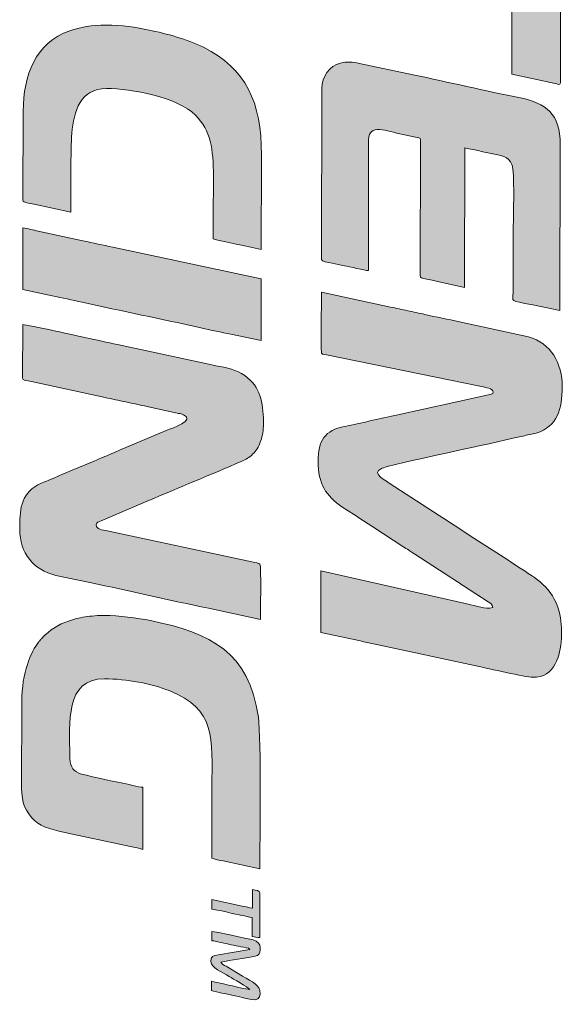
# Model space of a CAD drawing. Header units: millimetres. Extents: x 7 to 595, y -296 to -6.
# Tile 79 of 131: x 335 to 341, y -134 to -123. Entities that reach past the tile are written whole.
import ezdxf

# ---------------------------------------------------------------- set-up
doc = ezdxf.new("R2010")
doc.units = ezdxf.units.MM
doc.header["$MEASUREMENT"] = 0
doc.layers.add('Layer 1', color=7, linetype='Continuous', lineweight=0)

# ---------------------------------------------------------------- blocks, each defined once
blk = doc.blocks.new('Block_60')
at = {"layer": 'Layer 1', "true_color": 0x100d12, "transparency": 33554687}
h = blk.add_hatch(color=188, dxfattribs=at)
edge = h.paths.add_edge_path()
edge.add_spline(control_points=[(340.305, -121.185), (340.305, -121.185), (340.303, -122.181), (340.303, -122.181), (340.276, -122.18), (340.258, -122.173), (340.239, -122.169), (339.909, -122.096), (339.566, -122.03), (339.241, -121.955), (339.152, -121.934), (339.068, -121.916), (338.979, -121.898), (338.979, -121.898), (338.174, -121.727), (338.174, -121.727), (338.174, -121.727), (338.173, -122.418), (338.173, -122.418), (338.173, -122.418), (340.031, -122.817), (340.031, -122.817), (340.082, -122.827), (340.263, -122.871), (340.301, -122.872), (340.301, -122.872), (340.299, -123.875), (340.299, -123.875), (340.299, -123.875), (340.788, -123.981), (340.788, -123.981), (340.81, -123.987), (340.845, -124.006), (340.845, -123.973), (340.845, -123.973), (340.851, -121.318), (340.851, -121.318), (340.851, -121.293), (340.822, -121.294), (340.797, -121.289), (340.797, -121.289), (340.587, -121.243), (340.587, -121.243), (340.537, -121.232), (340.495, -121.223), (340.449, -121.214), (340.408, -121.206), (340.347, -121.186), (340.305, -121.185)], knot_values=[0, 0, 0, 0, 1, 1, 1, 2, 2, 2, 3, 3, 3, 4, 4, 4, 5, 5, 5, 6, 6, 6, 7, 7, 7, 8, 8, 8, 9, 9, 9, 10, 10, 10, 11, 11, 11, 12, 12, 12, 13, 13, 13, 14, 14, 14, 15, 15, 15, 16, 16, 16, 16], degree=3, periodic=0)
h = blk.add_hatch(color=188, dxfattribs=at)
edge = h.paths.add_edge_path()
edge.add_spline(control_points=[(335.744, -123.325), (335.589, -123.325), (335.457, -123.349), (335.339, -123.389), (334.955, -123.518), (334.816, -123.895), (334.816, -124.291), (334.816, -124.291), (334.813, -125.293), (334.813, -125.293), (334.813, -125.319), (334.883, -125.325), (334.937, -125.336), (334.937, -125.336), (335.352, -125.426), (335.352, -125.426), (335.353, -125.207), (335.346, -124.73), (335.362, -124.541), (335.382, -124.296), (335.459, -124.036), (335.749, -124.037), (336.034, -124.038), (336.547, -124.134), (336.749, -124.338), (336.92, -124.51), (336.951, -124.718), (336.95, -125.022), (336.95, -125.257), (336.949, -125.492), (336.949, -125.727), (336.976, -125.74), (337.292, -125.802), (337.351, -125.816), (337.351, -125.816), (337.487, -125.845), (337.487, -125.845), (337.488, -125.491), (337.489, -125.136), (337.49, -124.781), (337.491, -124.193), (337.315, -123.815), (336.838, -123.574), (336.663, -123.486), (336.42, -123.421), (336.228, -123.381), (336.082, -123.35), (335.921, -123.325), (335.744, -123.325)], knot_values=[0, 0, 0, 0, 1, 1, 1, 2, 2, 2, 3, 3, 3, 4, 4, 4, 5, 5, 5, 6, 6, 6, 7, 7, 7, 8, 8, 8, 9, 9, 9, 10, 10, 10, 11, 11, 11, 12, 12, 12, 13, 13, 13, 14, 14, 14, 15, 15, 15, 16, 16, 16, 16], degree=3, periodic=0)
h = blk.add_hatch(color=188, dxfattribs=at)
edge = h.paths.add_edge_path()
edge.add_spline(control_points=[(338.169, -124.036), (338.169, -124.036), (338.165, -125.958), (338.165, -125.958), (338.165, -125.984), (338.23, -125.988), (338.283, -125.999), (338.331, -126.008), (338.372, -126.018), (338.42, -126.028), (338.47, -126.038), (338.654, -126.083), (338.69, -126.083), (338.69, -126.083), (338.693, -124.611), (338.693, -124.611), (338.694, -124.428), (338.892, -124.517), (339.076, -124.553), (339.128, -124.564), (339.169, -124.576), (339.218, -124.585), (339.284, -124.597), (339.274, -124.576), (339.274, -124.702), (339.274, -124.702), (339.271, -126.078), (339.271, -126.078), (339.27, -126.195), (339.238, -126.15), (339.485, -126.209), (339.485, -126.209), (339.768, -126.272), (339.768, -126.272), (339.768, -126.272), (339.771, -124.703), (339.771, -124.703), (339.795, -124.715), (339.883, -124.727), (339.919, -124.735), (339.971, -124.747), (340.017, -124.756), (340.068, -124.766), (340.172, -124.787), (340.264, -124.8), (340.301, -124.893), (340.334, -124.979), (340.316, -125.462), (340.316, -125.603), (340.315, -125.845), (340.315, -126.087), (340.314, -126.329), (340.313, -126.438), (340.262, -126.413), (340.534, -126.468), (340.534, -126.468), (340.839, -126.531), (340.839, -126.531), (340.839, -126.531), (340.843, -124.664), (340.843, -124.664), (340.844, -124.323), (340.68, -124.201), (340.396, -124.144), (339.999, -124.064), (339.588, -123.966), (339.193, -123.885), (339.193, -123.885), (338.589, -123.756), (338.589, -123.756), (338.515, -123.741), (338.447, -123.735), (338.377, -123.752), (338.25, -123.784), (338.169, -123.906), (338.169, -124.036)], knot_values=[0, 0, 0, 0, 1, 1, 1, 2, 2, 2, 3, 3, 3, 4, 4, 4, 5, 5, 5, 6, 6, 6, 7, 7, 7, 8, 8, 8, 9, 9, 9, 10, 10, 10, 11, 11, 11, 12, 12, 12, 13, 13, 13, 14, 14, 14, 15, 15, 15, 16, 16, 16, 17, 17, 17, 18, 18, 18, 19, 19, 19, 20, 20, 20, 21, 21, 21, 22, 22, 22, 23, 23, 23, 24, 24, 24, 25, 25, 25, 25], degree=3, periodic=0)
h = blk.add_hatch(color=188, dxfattribs=at)
edge = h.paths.add_edge_path()
edge.add_spline(control_points=[(334.813, -125.604), (334.813, -125.604), (334.811, -126.296), (334.811, -126.296), (334.811, -126.296), (335.142, -126.366), (335.142, -126.366), (335.253, -126.389), (335.364, -126.413), (335.478, -126.438), (335.92, -126.537), (336.369, -126.626), (336.811, -126.726), (336.925, -126.752), (337.036, -126.775), (337.147, -126.798), (337.147, -126.798), (337.485, -126.869), (337.485, -126.869), (337.485, -126.869), (337.487, -126.177), (337.487, -126.177), (337.487, -126.177), (335.822, -125.82), (335.822, -125.82), (335.711, -125.797), (335.601, -125.774), (335.486, -125.748), (335.486, -125.748), (334.985, -125.64), (334.985, -125.64), (334.933, -125.629), (334.864, -125.609), (334.813, -125.604)], knot_values=[0, 0, 0, 0, 1, 1, 1, 2, 2, 2, 3, 3, 3, 4, 4, 4, 5, 5, 5, 6, 6, 6, 7, 7, 7, 8, 8, 8, 9, 9, 9, 10, 10, 10, 11, 11, 11, 11], degree=3, periodic=0)
h = blk.add_hatch(color=188, dxfattribs=at)
edge = h.paths.add_edge_path()
edge.add_spline(control_points=[(338.164, -126.324), (338.164, -126.466), (338.156, -126.857), (338.162, -126.988), (338.163, -127.032), (338.176, -127.021), (338.218, -127.029), (338.218, -127.029), (339.96, -127.385), (339.96, -127.385), (340.001, -127.394), (340.09, -127.405), (340.09, -127.448), (340.09, -127.472), (340.062, -127.474), (340.038, -127.479), (340.012, -127.484), (339.995, -127.487), (339.969, -127.492), (339.969, -127.492), (338.985, -127.71), (338.985, -127.71), (338.8, -127.749), (338.614, -127.795), (338.424, -127.832), (338.203, -127.875), (338.125, -127.993), (338.125, -128.225), (338.124, -128.478), (338.216, -128.611), (338.393, -128.737), (338.393, -128.737), (338.534, -128.825), (338.534, -128.825), (338.559, -128.84), (338.578, -128.854), (338.601, -128.869), (338.646, -128.9), (338.693, -128.929), (338.739, -128.959), (338.739, -128.959), (339.078, -129.18), (339.078, -129.18), (339.102, -129.196), (339.121, -129.208), (339.144, -129.224), (339.169, -129.241), (339.187, -129.251), (339.212, -129.267), (339.212, -129.267), (339.689, -129.579), (339.689, -129.579), (339.715, -129.594), (339.731, -129.606), (339.756, -129.622), (339.756, -129.622), (340.033, -129.802), (340.033, -129.802), (340.061, -129.818), (340.084, -129.827), (340.085, -129.868), (339.998, -129.888), (339.91, -129.849), (339.795, -129.825), (339.795, -129.825), (338.157, -129.456), (338.157, -129.456), (338.157, -129.456), (338.155, -130.147), (338.155, -130.147), (338.155, -130.147), (338.6, -130.242), (338.6, -130.242), (338.654, -130.254), (338.697, -130.262), (338.749, -130.273), (338.749, -130.273), (339.933, -130.53), (339.933, -130.53), (340.01, -130.546), (340.466, -130.65), (340.532, -130.65), (340.66, -130.65), (340.737, -130.598), (340.788, -130.499), (340.87, -130.342), (340.877, -130.089), (340.83, -129.912), (340.754, -129.631), (340.574, -129.545), (340.376, -129.412), (340.166, -129.271), (339.934, -129.131), (339.726, -128.991), (339.726, -128.991), (338.925, -128.47), (338.925, -128.47), (338.843, -128.417), (338.688, -128.335), (338.9, -128.283), (339.395, -128.164), (339.924, -128.057), (340.422, -127.941), (340.474, -127.929), (340.528, -127.921), (340.574, -127.907), (340.81, -127.835), (340.864, -127.641), (340.865, -127.388), (340.865, -127.125), (340.741, -126.895), (340.486, -126.827), (340.486, -126.827), (339.712, -126.659), (339.712, -126.659), (339.584, -126.629), (339.452, -126.606), (339.325, -126.576), (339.262, -126.56), (339.193, -126.547), (339.131, -126.534), (339.066, -126.521), (339.001, -126.505), (338.937, -126.492), (338.937, -126.492), (338.164, -126.324), (338.164, -126.324)], knot_values=[0, 0, 0, 0, 1, 1, 1, 2, 2, 2, 3, 3, 3, 4, 4, 4, 5, 5, 5, 6, 6, 6, 7, 7, 7, 8, 8, 8, 9, 9, 9, 10, 10, 10, 11, 11, 11, 12, 12, 12, 13, 13, 13, 14, 14, 14, 15, 15, 15, 16, 16, 16, 17, 17, 17, 18, 18, 18, 19, 19, 19, 20, 20, 20, 21, 21, 21, 22, 22, 22, 23, 23, 23, 24, 24, 24, 25, 25, 25, 26, 26, 26, 27, 27, 27, 28, 28, 28, 29, 29, 29, 30, 30, 30, 31, 31, 31, 32, 32, 32, 33, 33, 33, 34, 34, 34, 35, 35, 35, 36, 36, 36, 37, 37, 37, 38, 38, 38, 39, 39, 39, 40, 40, 40, 41, 41, 41, 42, 42, 42, 42], degree=3, periodic=0)
h = blk.add_hatch(color=188, dxfattribs=at)
edge = h.paths.add_edge_path()
edge.add_spline(control_points=[(334.81, -126.69), (334.81, -126.69), (334.809, -127.291), (334.809, -127.291), (334.809, -127.318), (334.855, -127.318), (334.908, -127.33), (334.908, -127.33), (335.734, -127.508), (335.734, -127.508), (335.811, -127.524), (335.888, -127.542), (335.968, -127.558), (336.044, -127.573), (336.126, -127.591), (336.207, -127.61), (336.207, -127.61), (336.56, -127.686), (336.56, -127.686), (336.583, -127.691), (336.596, -127.692), (336.615, -127.701), (336.751, -127.768), (336.495, -127.848), (336.421, -127.878), (336.421, -127.878), (335.897, -128.1), (335.897, -128.1), (335.645, -128.211), (335.364, -128.322), (335.111, -128.433), (335.069, -128.451), (335.022, -128.468), (334.981, -128.49), (334.777, -128.599), (334.778, -128.788), (334.777, -128.985), (334.777, -129.257), (334.932, -129.445), (335.182, -129.506), (335.182, -129.506), (335.565, -129.587), (335.565, -129.587), (336.007, -129.677), (336.455, -129.785), (336.897, -129.875), (336.897, -129.875), (337.478, -130), (337.478, -130), (337.478, -129.966), (337.488, -129.393), (337.473, -129.378), (337.465, -129.369), (337.413, -129.361), (337.402, -129.359), (337.402, -129.359), (335.76, -129.007), (335.76, -129.007), (335.704, -128.996), (335.634, -128.991), (335.635, -128.938), (335.635, -128.911), (335.67, -128.901), (335.692, -128.892), (335.692, -128.892), (336.216, -128.67), (336.216, -128.67), (336.562, -128.519), (336.919, -128.377), (337.263, -128.225), (337.326, -128.198), (337.348, -128.188), (337.394, -128.142), (337.434, -128.103), (337.456, -128.068), (337.477, -128.01), (337.495, -127.959), (337.51, -127.901), (337.511, -127.829), (337.511, -127.829), (337.511, -127.74), (337.511, -127.74), (337.501, -127.527), (337.467, -127.361), (337.266, -127.238), (337.174, -127.182), (337.056, -127.168), (336.934, -127.141), (336.934, -127.141), (335.875, -126.913), (335.875, -126.913), (335.758, -126.889), (335.638, -126.861), (335.521, -126.837), (335.46, -126.825), (334.867, -126.69), (334.81, -126.69)], knot_values=[0, 0, 0, 0, 1, 1, 1, 2, 2, 2, 3, 3, 3, 4, 4, 4, 5, 5, 5, 6, 6, 6, 7, 7, 7, 8, 8, 8, 9, 9, 9, 10, 10, 10, 11, 11, 11, 12, 12, 12, 13, 13, 13, 14, 14, 14, 15, 15, 15, 16, 16, 16, 17, 17, 17, 18, 18, 18, 19, 19, 19, 20, 20, 20, 21, 21, 21, 22, 22, 22, 23, 23, 23, 24, 24, 24, 25, 25, 25, 26, 26, 26, 27, 27, 27, 28, 28, 28, 29, 29, 29, 30, 30, 30, 31, 31, 31, 32, 32, 32, 32], degree=3, periodic=0)
h = blk.add_hatch(color=188, dxfattribs=at)
edge = h.paths.add_edge_path()
edge.add_spline(control_points=[(335.729, -129.955), (335.664, -129.955), (335.574, -129.962), (335.512, -129.972), (335.437, -129.983), (335.387, -129.997), (335.324, -130.019), (335.216, -130.055), (335.108, -130.122), (335.032, -130.204), (335.019, -130.218), (335.019, -130.221), (335.007, -130.234), (334.994, -130.25), (334.992, -130.249), (334.979, -130.268), (334.919, -130.355), (334.896, -130.407), (334.863, -130.505), (334.824, -130.621), (334.801, -130.765), (334.8, -130.921), (334.8, -130.921), (334.798, -131.895), (334.798, -131.895), (334.798, -132.055), (334.84, -132.163), (334.944, -132.26), (335.028, -132.339), (335.185, -132.373), (335.317, -132.399), (335.317, -132.399), (335.95, -132.536), (335.95, -132.536), (335.982, -132.542), (336.014, -132.55), (336.052, -132.558), (336.084, -132.564), (336.136, -132.572), (336.159, -132.583), (336.159, -132.583), (336.16, -131.885), (336.16, -131.885), (336.125, -131.885), (335.967, -131.846), (335.918, -131.836), (335.84, -131.82), (335.49, -131.748), (335.439, -131.726), (335.365, -131.694), (335.338, -131.633), (335.338, -131.53), (335.339, -131.166), (335.28, -130.666), (335.727, -130.667), (335.975, -130.667), (336.259, -130.722), (336.453, -130.8), (336.979, -131.011), (336.936, -131.324), (336.934, -131.893), (336.934, -132.156), (336.933, -132.419), (336.933, -132.681), (336.954, -132.692), (337.028, -132.706), (337.061, -132.712), (337.061, -132.712), (337.472, -132.8), (337.472, -132.8), (337.472, -132.499), (337.49, -131.347), (337.455, -131.099), (337.353, -130.368), (336.926, -130.152), (336.245, -130.014), (336.094, -129.984), (335.889, -129.955), (335.729, -129.955)], knot_values=[0, 0, 0, 0, 1, 1, 1, 2, 2, 2, 3, 3, 3, 4, 4, 4, 5, 5, 5, 6, 6, 6, 7, 7, 7, 8, 8, 8, 9, 9, 9, 10, 10, 10, 11, 11, 11, 12, 12, 12, 13, 13, 13, 14, 14, 14, 15, 15, 15, 16, 16, 16, 17, 17, 17, 18, 18, 18, 19, 19, 19, 20, 20, 20, 21, 21, 21, 22, 22, 22, 23, 23, 23, 24, 24, 24, 25, 25, 25, 26, 26, 26, 26], degree=3, periodic=0)
h = blk.add_hatch(color=188, dxfattribs=at)
edge = h.paths.add_edge_path()
edge.add_spline(control_points=[(337.388, -133.035), (337.388, -133.035), (337.388, -133.242), (337.388, -133.242), (337.351, -133.239), (337.313, -133.226), (337.273, -133.219), (337.273, -133.219), (336.932, -133.145), (336.932, -133.145), (336.932, -133.145), (336.931, -133.255), (336.931, -133.255), (336.969, -133.255), (337.213, -133.313), (337.271, -133.324), (337.308, -133.332), (337.346, -133.346), (337.387, -133.346), (337.387, -133.346), (337.387, -133.56), (337.387, -133.56), (337.416, -133.563), (337.438, -133.574), (337.47, -133.574), (337.47, -133.574), (337.471, -133.07), (337.471, -133.07), (337.471, -133.042), (337.435, -133.046), (337.388, -133.035)], knot_values=[0, 0, 0, 0, 1, 1, 1, 2, 2, 2, 3, 3, 3, 4, 4, 4, 5, 5, 5, 6, 6, 6, 7, 7, 7, 8, 8, 8, 9, 9, 9, 10, 10, 10, 10], degree=3, periodic=0)
h = blk.add_hatch(color=188, dxfattribs=at)
edge = h.paths.add_edge_path()
edge.add_spline(control_points=[(336.931, -133.504), (336.931, -133.504), (336.931, -133.608), (336.931, -133.608), (336.962, -133.61), (337.008, -133.622), (337.041, -133.629), (337.076, -133.637), (337.108, -133.644), (337.149, -133.653), (337.188, -133.661), (337.224, -133.669), (337.257, -133.676), (337.303, -133.686), (337.344, -133.685), (337.359, -133.706), (337.359, -133.706), (337.006, -133.767), (337.006, -133.767), (336.941, -133.777), (336.923, -133.785), (336.923, -133.843), (336.923, -133.909), (337.054, -133.965), (337.129, -134.01), (337.164, -134.032), (337.343, -134.135), (337.358, -134.155), (337.322, -134.155), (337.185, -134.121), (337.145, -134.112), (337.076, -134.095), (337, -134.081), (336.93, -134.064), (336.93, -134.064), (336.929, -134.168), (336.929, -134.168), (336.95, -134.177), (337.018, -134.19), (337.046, -134.196), (337.088, -134.205), (337.13, -134.215), (337.172, -134.223), (337.331, -134.255), (337.475, -134.323), (337.475, -134.204), (337.476, -134.101), (337.387, -134.073), (337.278, -134.007), (337.278, -134.007), (337.092, -133.895), (337.092, -133.895), (337.071, -133.883), (337.042, -133.874), (337.034, -133.85), (337.148, -133.824), (337.302, -133.808), (337.404, -133.786), (337.422, -133.782), (337.443, -133.776), (337.454, -133.766), (337.477, -133.745), (337.512, -133.629), (337.395, -133.6), (337.335, -133.585), (336.969, -133.504), (336.931, -133.504)], knot_values=[0, 0, 0, 0, 1, 1, 1, 2, 2, 2, 3, 3, 3, 4, 4, 4, 5, 5, 5, 6, 6, 6, 7, 7, 7, 8, 8, 8, 9, 9, 9, 10, 10, 10, 11, 11, 11, 12, 12, 12, 13, 13, 13, 14, 14, 14, 15, 15, 15, 16, 16, 16, 17, 17, 17, 18, 18, 18, 19, 19, 19, 20, 20, 20, 21, 21, 21, 22, 22, 22, 22], degree=3, periodic=0)
at = {"layer": 'Layer 1'}
for points, knots in [([(340.305, -121.185), (340.305, -121.185), (340.303, -122.181), (340.303, -122.181), (340.276, -122.18), (340.258, -122.173), (340.239, -122.169), (339.909, -122.096), (339.566, -122.03), (339.241, -121.955), (339.152, -121.934), (339.068, -121.916), (338.979, -121.898), (338.979, -121.898), (338.174, -121.727), (338.174, -121.727), (338.174, -121.727), (338.173, -122.418), (338.173, -122.418), (338.173, -122.418), (340.031, -122.817), (340.031, -122.817), (340.082, -122.827), (340.263, -122.871), (340.301, -122.872), (340.301, -122.872), (340.299, -123.875), (340.299, -123.875), (340.299, -123.875), (340.788, -123.981), (340.788, -123.981), (340.81, -123.987), (340.845, -124.006), (340.845, -123.973), (340.845, -123.973), (340.851, -121.318), (340.851, -121.318), (340.851, -121.293), (340.822, -121.294), (340.797, -121.289), (340.797, -121.289), (340.587, -121.243), (340.587, -121.243), (340.537, -121.232), (340.495, -121.223), (340.449, -121.214), (340.408, -121.206), (340.347, -121.186), (340.305, -121.185)], [0, 0, 0, 0, 1, 1, 1, 2, 2, 2, 3, 3, 3, 4, 4, 4, 5, 5, 5, 6, 6, 6, 7, 7, 7, 8, 8, 8, 9, 9, 9, 10, 10, 10, 11, 11, 11, 12, 12, 12, 13, 13, 13, 14, 14, 14, 15, 15, 15, 16, 16, 16, 16]), ([(335.744, -123.325), (335.589, -123.325), (335.457, -123.349), (335.339, -123.389), (334.955, -123.518), (334.816, -123.895), (334.816, -124.291), (334.816, -124.291), (334.813, -125.293), (334.813, -125.293), (334.813, -125.319), (334.883, -125.325), (334.937, -125.336), (334.937, -125.336), (335.352, -125.426), (335.352, -125.426), (335.353, -125.207), (335.346, -124.73), (335.362, -124.541), (335.382, -124.296), (335.459, -124.036), (335.749, -124.037), (336.034, -124.038), (336.547, -124.134), (336.749, -124.338), (336.92, -124.51), (336.951, -124.718), (336.95, -125.022), (336.95, -125.257), (336.949, -125.492), (336.949, -125.727), (336.976, -125.74), (337.292, -125.802), (337.351, -125.816), (337.351, -125.816), (337.487, -125.845), (337.487, -125.845), (337.488, -125.491), (337.489, -125.136), (337.49, -124.781), (337.491, -124.193), (337.315, -123.815), (336.838, -123.574), (336.663, -123.486), (336.42, -123.421), (336.228, -123.381), (336.082, -123.35), (335.921, -123.325), (335.744, -123.325)], [0, 0, 0, 0, 1, 1, 1, 2, 2, 2, 3, 3, 3, 4, 4, 4, 5, 5, 5, 6, 6, 6, 7, 7, 7, 8, 8, 8, 9, 9, 9, 10, 10, 10, 11, 11, 11, 12, 12, 12, 13, 13, 13, 14, 14, 14, 15, 15, 15, 16, 16, 16, 16]), ([(338.169, -124.036), (338.169, -124.036), (338.165, -125.958), (338.165, -125.958), (338.165, -125.984), (338.23, -125.988), (338.283, -125.999), (338.331, -126.008), (338.372, -126.018), (338.42, -126.028), (338.47, -126.038), (338.654, -126.083), (338.69, -126.083), (338.69, -126.083), (338.693, -124.611), (338.693, -124.611), (338.694, -124.428), (338.892, -124.517), (339.076, -124.553), (339.128, -124.564), (339.169, -124.576), (339.218, -124.585), (339.284, -124.597), (339.274, -124.576), (339.274, -124.702), (339.274, -124.702), (339.271, -126.078), (339.271, -126.078), (339.27, -126.195), (339.238, -126.15), (339.485, -126.209), (339.485, -126.209), (339.768, -126.272), (339.768, -126.272), (339.768, -126.272), (339.771, -124.703), (339.771, -124.703), (339.795, -124.715), (339.883, -124.727), (339.919, -124.735), (339.971, -124.747), (340.017, -124.756), (340.068, -124.766), (340.172, -124.787), (340.264, -124.8), (340.301, -124.893), (340.334, -124.979), (340.316, -125.462), (340.316, -125.603), (340.315, -125.845), (340.315, -126.087), (340.314, -126.329), (340.313, -126.438), (340.262, -126.413), (340.534, -126.468), (340.534, -126.468), (340.839, -126.531), (340.839, -126.531), (340.839, -126.531), (340.843, -124.664), (340.843, -124.664), (340.844, -124.323), (340.68, -124.201), (340.396, -124.144), (339.999, -124.064), (339.588, -123.966), (339.193, -123.885), (339.193, -123.885), (338.589, -123.756), (338.589, -123.756), (338.515, -123.741), (338.447, -123.735), (338.377, -123.752), (338.25, -123.784), (338.169, -123.906), (338.169, -124.036)], [0, 0, 0, 0, 1, 1, 1, 2, 2, 2, 3, 3, 3, 4, 4, 4, 5, 5, 5, 6, 6, 6, 7, 7, 7, 8, 8, 8, 9, 9, 9, 10, 10, 10, 11, 11, 11, 12, 12, 12, 13, 13, 13, 14, 14, 14, 15, 15, 15, 16, 16, 16, 17, 17, 17, 18, 18, 18, 19, 19, 19, 20, 20, 20, 21, 21, 21, 22, 22, 22, 23, 23, 23, 24, 24, 24, 25, 25, 25, 25]), ([(334.813, -125.604), (334.813, -125.604), (334.811, -126.296), (334.811, -126.296), (334.811, -126.296), (335.142, -126.366), (335.142, -126.366), (335.253, -126.389), (335.364, -126.413), (335.478, -126.438), (335.92, -126.537), (336.369, -126.626), (336.811, -126.726), (336.925, -126.752), (337.036, -126.775), (337.147, -126.798), (337.147, -126.798), (337.485, -126.869), (337.485, -126.869), (337.485, -126.869), (337.487, -126.177), (337.487, -126.177), (337.487, -126.177), (335.822, -125.82), (335.822, -125.82), (335.711, -125.797), (335.601, -125.774), (335.486, -125.748), (335.486, -125.748), (334.985, -125.64), (334.985, -125.64), (334.933, -125.629), (334.864, -125.609), (334.813, -125.604)], [0, 0, 0, 0, 1, 1, 1, 2, 2, 2, 3, 3, 3, 4, 4, 4, 5, 5, 5, 6, 6, 6, 7, 7, 7, 8, 8, 8, 9, 9, 9, 10, 10, 10, 11, 11, 11, 11]), ([(338.164, -126.324), (338.164, -126.466), (338.156, -126.857), (338.162, -126.988), (338.163, -127.032), (338.176, -127.021), (338.218, -127.029), (338.218, -127.029), (339.96, -127.385), (339.96, -127.385), (340.001, -127.394), (340.09, -127.405), (340.09, -127.448), (340.09, -127.472), (340.062, -127.474), (340.038, -127.479), (340.012, -127.484), (339.995, -127.487), (339.969, -127.492), (339.969, -127.492), (338.985, -127.71), (338.985, -127.71), (338.8, -127.749), (338.614, -127.795), (338.424, -127.832), (338.203, -127.875), (338.125, -127.993), (338.125, -128.225), (338.124, -128.478), (338.216, -128.611), (338.393, -128.737), (338.393, -128.737), (338.534, -128.825), (338.534, -128.825), (338.559, -128.84), (338.578, -128.854), (338.601, -128.869), (338.646, -128.9), (338.693, -128.929), (338.739, -128.959), (338.739, -128.959), (339.078, -129.18), (339.078, -129.18), (339.102, -129.196), (339.121, -129.208), (339.144, -129.224), (339.169, -129.241), (339.187, -129.251), (339.212, -129.267), (339.212, -129.267), (339.689, -129.579), (339.689, -129.579), (339.715, -129.594), (339.731, -129.606), (339.756, -129.622), (339.756, -129.622), (340.033, -129.802), (340.033, -129.802), (340.061, -129.818), (340.084, -129.827), (340.085, -129.868), (339.998, -129.888), (339.91, -129.849), (339.795, -129.825), (339.795, -129.825), (338.157, -129.456), (338.157, -129.456), (338.157, -129.456), (338.155, -130.147), (338.155, -130.147), (338.155, -130.147), (338.6, -130.242), (338.6, -130.242), (338.654, -130.254), (338.697, -130.262), (338.749, -130.273), (338.749, -130.273), (339.933, -130.53), (339.933, -130.53), (340.01, -130.546), (340.466, -130.65), (340.532, -130.65), (340.66, -130.65), (340.737, -130.598), (340.788, -130.499), (340.87, -130.342), (340.877, -130.089), (340.83, -129.912), (340.754, -129.631), (340.574, -129.545), (340.376, -129.412), (340.166, -129.271), (339.934, -129.131), (339.726, -128.991), (339.726, -128.991), (338.925, -128.47), (338.925, -128.47), (338.843, -128.417), (338.688, -128.335), (338.9, -128.283), (339.395, -128.164), (339.924, -128.057), (340.422, -127.941), (340.474, -127.929), (340.528, -127.921), (340.574, -127.907), (340.81, -127.835), (340.864, -127.641), (340.865, -127.388), (340.865, -127.125), (340.741, -126.895), (340.486, -126.827), (340.486, -126.827), (339.712, -126.659), (339.712, -126.659), (339.584, -126.629), (339.452, -126.606), (339.325, -126.576), (339.262, -126.56), (339.193, -126.547), (339.131, -126.534), (339.066, -126.521), (339.001, -126.505), (338.937, -126.492), (338.937, -126.492), (338.164, -126.324), (338.164, -126.324)], [0, 0, 0, 0, 1, 1, 1, 2, 2, 2, 3, 3, 3, 4, 4, 4, 5, 5, 5, 6, 6, 6, 7, 7, 7, 8, 8, 8, 9, 9, 9, 10, 10, 10, 11, 11, 11, 12, 12, 12, 13, 13, 13, 14, 14, 14, 15, 15, 15, 16, 16, 16, 17, 17, 17, 18, 18, 18, 19, 19, 19, 20, 20, 20, 21, 21, 21, 22, 22, 22, 23, 23, 23, 24, 24, 24, 25, 25, 25, 26, 26, 26, 27, 27, 27, 28, 28, 28, 29, 29, 29, 30, 30, 30, 31, 31, 31, 32, 32, 32, 33, 33, 33, 34, 34, 34, 35, 35, 35, 36, 36, 36, 37, 37, 37, 38, 38, 38, 39, 39, 39, 40, 40, 40, 41, 41, 41, 42, 42, 42, 42]), ([(334.81, -126.69), (334.81, -126.69), (334.809, -127.291), (334.809, -127.291), (334.809, -127.318), (334.855, -127.318), (334.908, -127.33), (334.908, -127.33), (335.734, -127.508), (335.734, -127.508), (335.811, -127.524), (335.888, -127.542), (335.968, -127.558), (336.044, -127.573), (336.126, -127.591), (336.207, -127.61), (336.207, -127.61), (336.56, -127.686), (336.56, -127.686), (336.583, -127.691), (336.596, -127.692), (336.615, -127.701), (336.751, -127.768), (336.495, -127.848), (336.421, -127.878), (336.421, -127.878), (335.897, -128.1), (335.897, -128.1), (335.645, -128.211), (335.364, -128.322), (335.111, -128.433), (335.069, -128.451), (335.022, -128.468), (334.981, -128.49), (334.777, -128.599), (334.778, -128.788), (334.777, -128.985), (334.777, -129.257), (334.932, -129.445), (335.182, -129.506), (335.182, -129.506), (335.565, -129.587), (335.565, -129.587), (336.007, -129.677), (336.455, -129.785), (336.897, -129.875), (336.897, -129.875), (337.478, -130), (337.478, -130), (337.478, -129.966), (337.488, -129.393), (337.473, -129.378), (337.465, -129.369), (337.413, -129.361), (337.402, -129.359), (337.402, -129.359), (335.76, -129.007), (335.76, -129.007), (335.704, -128.996), (335.634, -128.991), (335.635, -128.938), (335.635, -128.911), (335.67, -128.901), (335.692, -128.892), (335.692, -128.892), (336.216, -128.67), (336.216, -128.67), (336.562, -128.519), (336.919, -128.377), (337.263, -128.225), (337.326, -128.198), (337.348, -128.188), (337.394, -128.142), (337.434, -128.103), (337.456, -128.068), (337.477, -128.01), (337.495, -127.959), (337.51, -127.901), (337.511, -127.829), (337.511, -127.829), (337.511, -127.74), (337.511, -127.74), (337.501, -127.527), (337.467, -127.361), (337.266, -127.238), (337.174, -127.182), (337.056, -127.168), (336.934, -127.141), (336.934, -127.141), (335.875, -126.913), (335.875, -126.913), (335.758, -126.889), (335.638, -126.861), (335.521, -126.837), (335.46, -126.825), (334.867, -126.69), (334.81, -126.69)], [0, 0, 0, 0, 1, 1, 1, 2, 2, 2, 3, 3, 3, 4, 4, 4, 5, 5, 5, 6, 6, 6, 7, 7, 7, 8, 8, 8, 9, 9, 9, 10, 10, 10, 11, 11, 11, 12, 12, 12, 13, 13, 13, 14, 14, 14, 15, 15, 15, 16, 16, 16, 17, 17, 17, 18, 18, 18, 19, 19, 19, 20, 20, 20, 21, 21, 21, 22, 22, 22, 23, 23, 23, 24, 24, 24, 25, 25, 25, 26, 26, 26, 27, 27, 27, 28, 28, 28, 29, 29, 29, 30, 30, 30, 31, 31, 31, 32, 32, 32, 32]), ([(335.729, -129.955), (335.664, -129.955), (335.574, -129.962), (335.512, -129.972), (335.437, -129.983), (335.387, -129.997), (335.324, -130.019), (335.216, -130.055), (335.108, -130.122), (335.032, -130.204), (335.019, -130.218), (335.019, -130.221), (335.007, -130.234), (334.994, -130.25), (334.992, -130.249), (334.979, -130.268), (334.919, -130.355), (334.896, -130.407), (334.863, -130.505), (334.824, -130.621), (334.801, -130.765), (334.8, -130.921), (334.8, -130.921), (334.798, -131.895), (334.798, -131.895), (334.798, -132.055), (334.84, -132.163), (334.944, -132.26), (335.028, -132.339), (335.185, -132.373), (335.317, -132.399), (335.317, -132.399), (335.95, -132.536), (335.95, -132.536), (335.982, -132.542), (336.014, -132.55), (336.052, -132.558), (336.084, -132.564), (336.136, -132.572), (336.159, -132.583), (336.159, -132.583), (336.16, -131.885), (336.16, -131.885), (336.125, -131.885), (335.967, -131.846), (335.918, -131.836), (335.84, -131.82), (335.49, -131.748), (335.439, -131.726), (335.365, -131.694), (335.338, -131.633), (335.338, -131.53), (335.339, -131.166), (335.28, -130.666), (335.727, -130.667), (335.975, -130.667), (336.259, -130.722), (336.453, -130.8), (336.979, -131.011), (336.936, -131.324), (336.934, -131.893), (336.934, -132.156), (336.933, -132.419), (336.933, -132.681), (336.954, -132.692), (337.028, -132.706), (337.061, -132.712), (337.061, -132.712), (337.472, -132.8), (337.472, -132.8), (337.472, -132.499), (337.49, -131.347), (337.455, -131.099), (337.353, -130.368), (336.926, -130.152), (336.245, -130.014), (336.094, -129.984), (335.889, -129.955), (335.729, -129.955)], [0, 0, 0, 0, 1, 1, 1, 2, 2, 2, 3, 3, 3, 4, 4, 4, 5, 5, 5, 6, 6, 6, 7, 7, 7, 8, 8, 8, 9, 9, 9, 10, 10, 10, 11, 11, 11, 12, 12, 12, 13, 13, 13, 14, 14, 14, 15, 15, 15, 16, 16, 16, 17, 17, 17, 18, 18, 18, 19, 19, 19, 20, 20, 20, 21, 21, 21, 22, 22, 22, 23, 23, 23, 24, 24, 24, 25, 25, 25, 26, 26, 26, 26]), ([(337.388, -133.035), (337.388, -133.035), (337.388, -133.242), (337.388, -133.242), (337.351, -133.239), (337.313, -133.226), (337.273, -133.219), (337.273, -133.219), (336.932, -133.145), (336.932, -133.145), (336.932, -133.145), (336.931, -133.255), (336.931, -133.255), (336.969, -133.255), (337.213, -133.313), (337.271, -133.324), (337.308, -133.332), (337.346, -133.346), (337.387, -133.346), (337.387, -133.346), (337.387, -133.56), (337.387, -133.56), (337.416, -133.563), (337.438, -133.574), (337.47, -133.574), (337.47, -133.574), (337.471, -133.07), (337.471, -133.07), (337.471, -133.042), (337.435, -133.046), (337.388, -133.035)], [0, 0, 0, 0, 1, 1, 1, 2, 2, 2, 3, 3, 3, 4, 4, 4, 5, 5, 5, 6, 6, 6, 7, 7, 7, 8, 8, 8, 9, 9, 9, 10, 10, 10, 10]), ([(336.931, -133.504), (336.931, -133.504), (336.931, -133.608), (336.931, -133.608), (336.962, -133.61), (337.008, -133.622), (337.041, -133.629), (337.076, -133.637), (337.108, -133.644), (337.149, -133.653), (337.188, -133.661), (337.224, -133.669), (337.257, -133.676), (337.303, -133.686), (337.344, -133.685), (337.359, -133.706), (337.359, -133.706), (337.006, -133.767), (337.006, -133.767), (336.941, -133.777), (336.923, -133.785), (336.923, -133.843), (336.923, -133.909), (337.054, -133.965), (337.129, -134.01), (337.164, -134.032), (337.343, -134.135), (337.358, -134.155), (337.322, -134.155), (337.185, -134.121), (337.145, -134.112), (337.076, -134.095), (337, -134.081), (336.93, -134.064), (336.93, -134.064), (336.929, -134.168), (336.929, -134.168), (336.95, -134.177), (337.018, -134.19), (337.046, -134.196), (337.088, -134.205), (337.13, -134.215), (337.172, -134.223), (337.331, -134.255), (337.475, -134.323), (337.475, -134.204), (337.476, -134.101), (337.387, -134.073), (337.278, -134.007), (337.278, -134.007), (337.092, -133.895), (337.092, -133.895), (337.071, -133.883), (337.042, -133.874), (337.034, -133.85), (337.148, -133.824), (337.302, -133.808), (337.404, -133.786), (337.422, -133.782), (337.443, -133.776), (337.454, -133.766), (337.477, -133.745), (337.512, -133.629), (337.395, -133.6), (337.335, -133.585), (336.969, -133.504), (336.931, -133.504)], [0, 0, 0, 0, 1, 1, 1, 2, 2, 2, 3, 3, 3, 4, 4, 4, 5, 5, 5, 6, 6, 6, 7, 7, 7, 8, 8, 8, 9, 9, 9, 10, 10, 10, 11, 11, 11, 12, 12, 12, 13, 13, 13, 14, 14, 14, 15, 15, 15, 16, 16, 16, 17, 17, 17, 18, 18, 18, 19, 19, 19, 20, 20, 20, 21, 21, 21, 22, 22, 22, 22])]:
    blk.add_open_spline(points, degree=3, knots=knots, dxfattribs=at)
blk = doc.blocks.new('Block_59')
at = {"layer": 'Layer 1'}
blk.add_blockref('Block_60', (0, 0), dxfattribs=at)
blk = doc.blocks.new('Block_58')
at = {"layer": 'Layer 1'}
blk.add_blockref('Block_59', (0, 0), dxfattribs=at)

msp = doc.modelspace()

# ---------------------------------------------------------------- block references
at = {"layer": 'Layer 1'}
msp.add_blockref('Block_58', (0, 0), dxfattribs=at)

doc.saveas('drawing.dxf')
